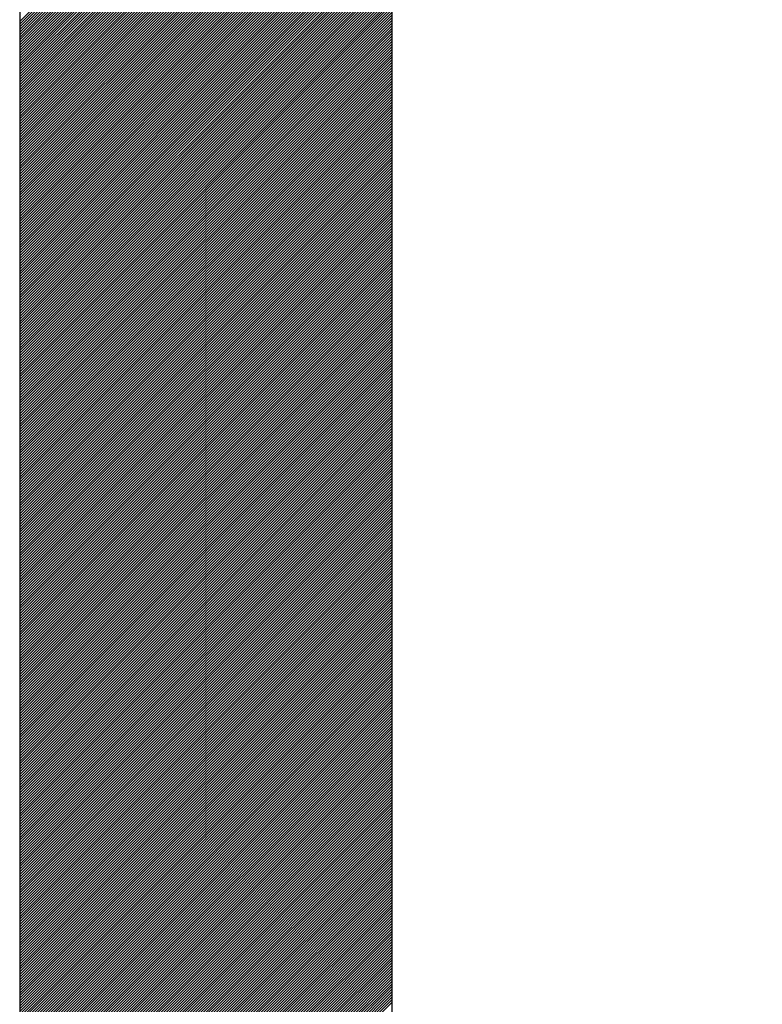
# Model space of a CAD drawing. Extents: x 3940905 to 4145695, y 925352 to 1109797.
# Tile 70 of 256: x 3948925 to 3948975, y 1098618 to 1098685. Entities that reach past the tile are written whole.
import ezdxf

# ---------------------------------------------------------------- set-up
doc = ezdxf.new("R2010")
doc.units = 0
doc.header["$LTSCALE"] = 750
doc.header["$MEASUREMENT"] = 0
doc.layers.add('CKD Equipments', color=252, linetype='CONTINUOUS', lineweight=0)

msp = doc.modelspace()

# ---------------------------------------------------------------- linework, layer by layer
at = {"layer": 'CKD Equipments', "lineweight": -2, "ltscale": 0.2}
for p, q in [((3948925.389, 1098717.458), (3948925.389, 1098232.458)), ((3948925.389, 1098717.458), (3948925.389, 1098232.458)), ((3948950.389, 1098692.458), (3948950.389, 1098343.587))]:
    msp.add_line(p, q, dxfattribs=at)
at = {"layer": 'CKD Equipments', "color": 43, "linetype": 'Continuous', "lineweight": -2, "ltscale": 0.2}
for p, q in [((3948925.389, 1098684.379), (3948958.468, 1098717.458)), ((3948925.389, 1098684.202), (3948958.645, 1098717.458)), ((3948925.389, 1098684.026), (3948958.822, 1098717.458)), ((3948925.389, 1098683.849), (3948958.999, 1098717.458)), ((3948925.389, 1098683.672), (3948959.175, 1098717.458)), ((3948925.389, 1098683.495), (3948959.352, 1098717.458)), ((3948925.389, 1098683.319), (3948959.529, 1098717.458)), ((3948925.389, 1098683.142), (3948959.706, 1098717.458)), ((3948925.389, 1098682.965), (3948959.883, 1098717.458)), ((3948925.389, 1098682.788), (3948960.059, 1098717.458)), ((3948925.389, 1098682.611), (3948960.236, 1098717.458)), ((3948925.389, 1098682.435), (3948960.413, 1098717.458)), ((3948925.389, 1098682.258), (3948960.59, 1098717.458)), ((3948925.389, 1098682.081), (3948960.766, 1098717.458)), ((3948925.389, 1098681.904), (3948960.943, 1098717.458)), ((3948925.389, 1098681.728), (3948961.12, 1098717.458)), ((3948925.389, 1098681.551), (3948961.297, 1098717.458)), ((3948925.389, 1098681.374), (3948961.474, 1098717.458)), ((3948925.389, 1098681.197), (3948961.65, 1098717.458)), ((3948925.389, 1098681.02), (3948961.827, 1098717.458)), ((3948925.389, 1098680.844), (3948962.004, 1098717.458)), ((3948925.389, 1098680.667), (3948962.181, 1098717.458)), ((3948925.389, 1098680.49), (3948962.357, 1098717.458)), ((3948925.389, 1098680.313), (3948962.534, 1098717.458)), ((3948925.389, 1098680.137), (3948962.711, 1098717.458)), ((3948925.389, 1098679.96), (3948962.888, 1098717.458)), ((3948925.389, 1098679.783), (3948963.065, 1098717.458)), ((3948925.389, 1098679.606), (3948963.241, 1098717.458)), ((3948925.389, 1098679.429), (3948963.418, 1098717.458)), ((3948925.389, 1098679.253), (3948963.595, 1098717.458)), ((3948925.389, 1098679.076), (3948963.772, 1098717.458)), ((3948925.389, 1098678.899), (3948963.948, 1098717.458)), ((3948925.389, 1098678.722), (3948964.125, 1098717.458)), ((3948925.389, 1098678.546), (3948964.302, 1098717.458)), ((3948925.389, 1098678.369), (3948964.479, 1098717.458)), ((3948925.389, 1098678.192), (3948964.656, 1098717.458)), ((3948925.389, 1098678.015), (3948964.832, 1098717.458)), ((3948925.389, 1098677.838), (3948965.009, 1098717.458)), ((3948925.389, 1098677.662), (3948965.186, 1098717.458)), ((3948925.389, 1098677.485), (3948965.363, 1098717.458)), ((3948925.389, 1098677.308), (3948965.539, 1098717.458)), ((3948925.389, 1098677.131), (3948965.716, 1098717.458)), ((3948925.389, 1098676.955), (3948965.893, 1098717.458)), ((3948925.389, 1098676.778), (3948966.07, 1098717.458)), ((3948925.389, 1098676.601), (3948966.247, 1098717.458)), ((3948925.389, 1098676.424), (3948966.423, 1098717.458)), ((3948925.389, 1098676.248), (3948966.6, 1098717.458)), ((3948925.389, 1098676.071), (3948966.777, 1098717.458)), ((3948925.389, 1098675.894), (3948966.954, 1098717.458)), ((3948925.389, 1098675.717), (3948967.13, 1098717.458)), ((3948925.389, 1098675.54), (3948967.307, 1098717.458)), ((3948925.389, 1098675.364), (3948967.484, 1098717.458)), ((3948925.389, 1098675.187), (3948967.661, 1098717.458)), ((3948925.389, 1098675.01), (3948967.838, 1098717.458)), ((3948925.389, 1098674.833), (3948968.014, 1098717.458)), ((3948925.389, 1098674.657), (3948968.191, 1098717.458)), ((3948925.389, 1098674.48), (3948968.368, 1098717.458)), ((3948925.389, 1098674.303), (3948968.545, 1098717.458)), ((3948925.389, 1098674.126), (3948968.721, 1098717.458)), ((3948925.389, 1098673.949), (3948968.898, 1098717.458)), ((3948925.389, 1098673.773), (3948969.075, 1098717.458)), ((3948925.389, 1098673.596), (3948969.252, 1098717.458)), ((3948925.389, 1098673.419), (3948969.428, 1098717.458)), ((3948925.389, 1098673.242), (3948969.605, 1098717.458)), ((3948925.389, 1098673.066), (3948969.782, 1098717.458)), ((3948925.389, 1098672.889), (3948969.959, 1098717.458)), ((3948925.389, 1098672.712), (3948970.136, 1098717.458)), ((3948925.389, 1098672.535), (3948970.312, 1098717.458)), ((3948925.389, 1098672.358), (3948970.489, 1098717.458)), ((3948925.389, 1098672.182), (3948970.666, 1098717.458)), ((3948925.389, 1098672.005), (3948970.843, 1098717.458)), ((3948925.389, 1098671.828), (3948971.019, 1098717.458)), ((3948925.389, 1098671.651), (3948971.196, 1098717.458)), ((3948925.389, 1098671.475), (3948971.373, 1098717.458)), ((3948925.389, 1098671.298), (3948971.55, 1098717.458)), ((3948925.389, 1098671.121), (3948971.727, 1098717.458)), ((3948925.389, 1098670.944), (3948971.903, 1098717.458)), ((3948925.389, 1098670.767), (3948972.08, 1098717.458)), ((3948925.389, 1098670.591), (3948972.257, 1098717.458)), ((3948925.389, 1098670.414), (3948972.434, 1098717.458)), ((3948925.389, 1098670.237), (3948972.61, 1098717.458)), ((3948925.389, 1098670.06), (3948972.787, 1098717.458)), ((3948925.389, 1098669.884), (3948972.964, 1098717.458)), ((3948925.389, 1098669.707), (3948973.141, 1098717.458)), ((3948925.389, 1098669.53), (3948973.318, 1098717.458)), ((3948925.389, 1098669.353), (3948973.494, 1098717.458)), ((3948925.389, 1098669.176), (3948973.671, 1098717.458)), ((3948925.389, 1098669), (3948973.848, 1098717.458)), ((3948925.389, 1098668.823), (3948974.025, 1098717.458)), ((3948925.389, 1098668.646), (3948974.201, 1098717.458)), ((3948925.389, 1098668.469), (3948974.378, 1098717.458)), ((3948925.389, 1098668.293), (3948974.555, 1098717.458)), ((3948925.389, 1098668.116), (3948974.732, 1098717.458)), ((3948925.389, 1098667.939), (3948974.909, 1098717.458)), ((3948925.389, 1098667.762), (3948975.085, 1098717.458)), ((3948925.389, 1098667.585), (3948975.262, 1098717.458)), ((3948925.389, 1098667.409), (3948950.389, 1098692.409)), ((3948925.389, 1098667.232), (3948950.389, 1098692.232)), ((3948925.389, 1098667.055), (3948950.389, 1098692.055)), ((3948925.389, 1098666.878), (3948950.389, 1098691.878)), ((3948925.389, 1098666.702), (3948950.389, 1098691.702)), ((3948925.389, 1098666.525), (3948950.389, 1098691.525)), ((3948925.389, 1098666.348), (3948950.389, 1098691.348)), ((3948925.389, 1098666.171), (3948950.389, 1098691.171)), ((3948925.389, 1098665.994), (3948950.389, 1098690.994)), ((3948925.389, 1098665.818), (3948950.389, 1098690.818)), ((3948925.389, 1098665.641), (3948950.389, 1098690.641)), ((3948925.389, 1098665.464), (3948950.389, 1098690.464)), ((3948925.389, 1098665.287), (3948950.389, 1098690.287)), ((3948925.389, 1098665.111), (3948950.389, 1098690.111)), ((3948925.389, 1098664.934), (3948950.389, 1098689.934)), ((3948925.389, 1098664.757), (3948950.389, 1098689.757)), ((3948925.389, 1098664.58), (3948950.389, 1098689.58)), ((3948925.389, 1098664.403), (3948950.389, 1098689.403)), ((3948925.389, 1098664.227), (3948950.389, 1098689.227)), ((3948925.389, 1098664.05), (3948950.389, 1098689.05)), ((3948925.389, 1098663.873), (3948950.389, 1098688.873)), ((3948925.389, 1098663.696), (3948950.389, 1098688.696)), ((3948925.389, 1098663.52), (3948950.389, 1098688.52)), ((3948925.389, 1098663.343), (3948950.389, 1098688.343)), ((3948925.389, 1098663.166), (3948950.389, 1098688.166)), ((3948925.389, 1098662.989), (3948950.389, 1098687.989)), ((3948925.389, 1098662.812), (3948950.389, 1098687.812)), ((3948925.389, 1098662.636), (3948950.389, 1098687.636)), ((3948925.389, 1098662.459), (3948950.389, 1098687.459)), ((3948925.389, 1098662.282), (3948950.389, 1098687.282)), ((3948925.389, 1098662.105), (3948950.389, 1098687.105)), ((3948925.389, 1098661.929), (3948950.389, 1098686.929)), ((3948925.389, 1098661.752), (3948950.389, 1098686.752)), ((3948925.389, 1098661.575), (3948950.389, 1098686.575)), ((3948925.389, 1098661.398), (3948950.389, 1098686.398)), ((3948925.389, 1098661.221), (3948950.389, 1098686.221)), ((3948925.389, 1098661.045), (3948950.389, 1098686.045)), ((3948925.389, 1098660.868), (3948950.389, 1098685.868)), ((3948925.389, 1098660.691), (3948950.389, 1098685.691)), ((3948925.389, 1098660.514), (3948950.389, 1098685.514)), ((3948925.389, 1098660.338), (3948950.389, 1098685.338)), ((3948925.389, 1098660.161), (3948950.389, 1098685.161)), ((3948925.389, 1098659.984), (3948950.389, 1098684.984)), ((3948925.389, 1098659.807), (3948950.389, 1098684.807)), ((3948925.389, 1098659.63), (3948950.389, 1098684.63)), ((3948925.389, 1098659.454), (3948950.389, 1098684.454)), ((3948925.389, 1098659.277), (3948950.389, 1098684.277)), ((3948925.389, 1098659.1), (3948950.389, 1098684.1)), ((3948925.389, 1098658.923), (3948950.389, 1098683.923)), ((3948925.389, 1098658.747), (3948950.389, 1098683.747)), ((3948925.389, 1098658.57), (3948950.389, 1098683.57)), ((3948925.389, 1098658.393), (3948950.389, 1098683.393)), ((3948925.389, 1098658.216), (3948950.389, 1098683.216)), ((3948925.389, 1098658.04), (3948950.389, 1098683.04)), ((3948925.389, 1098657.863), (3948950.389, 1098682.863)), ((3948925.389, 1098657.686), (3948950.389, 1098682.686)), ((3948925.389, 1098657.509), (3948950.389, 1098682.509)), ((3948925.389, 1098657.332), (3948950.389, 1098682.332)), ((3948925.389, 1098657.156), (3948950.389, 1098682.156)), ((3948925.389, 1098656.979), (3948950.389, 1098681.979)), ((3948925.389, 1098656.802), (3948950.389, 1098681.802)), ((3948925.389, 1098656.625), (3948950.389, 1098681.625)), ((3948925.389, 1098656.449), (3948950.389, 1098681.449)), ((3948925.389, 1098656.272), (3948950.389, 1098681.272)), ((3948925.389, 1098656.095), (3948950.389, 1098681.095)), ((3948925.389, 1098655.918), (3948950.389, 1098680.918)), ((3948925.389, 1098655.741), (3948950.389, 1098680.741)), ((3948925.389, 1098655.565), (3948950.389, 1098680.565)), ((3948925.389, 1098655.388), (3948950.389, 1098680.388)), ((3948925.389, 1098655.211), (3948950.389, 1098680.211)), ((3948925.389, 1098655.034), (3948950.389, 1098680.034)), ((3948925.389, 1098654.858), (3948950.389, 1098679.858)), ((3948925.389, 1098654.681), (3948950.389, 1098679.681)), ((3948925.389, 1098654.504), (3948950.389, 1098679.504)), ((3948925.389, 1098654.327), (3948950.389, 1098679.327)), ((3948925.389, 1098654.15), (3948950.389, 1098679.15)), ((3948925.389, 1098653.974), (3948950.389, 1098678.974)), ((3948925.389, 1098653.797), (3948950.389, 1098678.797)), ((3948925.389, 1098653.62), (3948950.389, 1098678.62)), ((3948925.389, 1098653.443), (3948950.389, 1098678.443)), ((3948925.389, 1098653.267), (3948950.389, 1098678.267)), ((3948925.389, 1098653.09), (3948950.389, 1098678.09)), ((3948925.389, 1098652.913), (3948950.389, 1098677.913)), ((3948925.389, 1098652.736), (3948950.389, 1098677.736)), ((3948925.389, 1098652.559), (3948950.389, 1098677.559)), ((3948925.389, 1098652.383), (3948950.389, 1098677.383)), ((3948925.389, 1098652.206), (3948950.389, 1098677.206)), ((3948925.389, 1098652.029), (3948950.389, 1098677.029)), ((3948925.389, 1098651.852), (3948950.389, 1098676.852)), ((3948925.389, 1098651.676), (3948950.389, 1098676.676)), ((3948925.389, 1098651.499), (3948950.389, 1098676.499)), ((3948925.389, 1098651.322), (3948950.389, 1098676.322)), ((3948925.389, 1098651.145), (3948950.389, 1098676.145)), ((3948925.389, 1098650.968), (3948950.389, 1098675.968)), ((3948925.389, 1098650.792), (3948950.389, 1098675.792)), ((3948925.389, 1098650.615), (3948950.389, 1098675.615)), ((3948925.389, 1098650.438), (3948950.389, 1098675.438)), ((3948925.389, 1098650.261), (3948950.389, 1098675.261)), ((3948925.389, 1098650.085), (3948950.389, 1098675.085)), ((3948925.389, 1098649.908), (3948950.389, 1098674.908)), ((3948925.389, 1098649.731), (3948950.389, 1098674.731)), ((3948925.389, 1098649.554), (3948950.389, 1098674.554)), ((3948925.389, 1098649.377), (3948950.389, 1098674.377)), ((3948925.389, 1098649.201), (3948950.389, 1098674.201)), ((3948925.389, 1098649.024), (3948950.389, 1098674.024)), ((3948925.389, 1098648.847), (3948950.389, 1098673.847)), ((3948925.389, 1098648.67), (3948950.389, 1098673.67)), ((3948925.389, 1098648.494), (3948950.389, 1098673.494)), ((3948925.389, 1098648.317), (3948950.389, 1098673.317)), ((3948925.389, 1098648.14), (3948950.389, 1098673.14)), ((3948925.389, 1098647.963), (3948950.389, 1098672.963)), ((3948925.389, 1098647.786), (3948950.389, 1098672.786)), ((3948925.389, 1098647.61), (3948950.389, 1098672.61)), ((3948925.389, 1098647.433), (3948950.389, 1098672.433)), ((3948925.389, 1098647.256), (3948950.389, 1098672.256)), ((3948925.389, 1098647.079), (3948950.389, 1098672.079)), ((3948925.389, 1098646.903), (3948950.389, 1098671.903)), ((3948925.389, 1098646.726), (3948950.389, 1098671.726)), ((3948925.389, 1098646.549), (3948950.389, 1098671.549)), ((3948925.389, 1098646.372), (3948950.389, 1098671.372)), ((3948925.389, 1098646.195), (3948950.389, 1098671.195)), ((3948925.389, 1098646.019), (3948950.389, 1098671.019)), ((3948925.389, 1098645.842), (3948950.389, 1098670.842)), ((3948925.389, 1098645.665), (3948950.389, 1098670.665)), ((3948925.389, 1098645.488), (3948950.389, 1098670.488)), ((3948925.389, 1098645.312), (3948950.389, 1098670.312)), ((3948925.389, 1098645.135), (3948950.389, 1098670.135)), ((3948925.389, 1098644.958), (3948950.389, 1098669.958)), ((3948925.389, 1098644.781), (3948950.389, 1098669.781)), ((3948925.389, 1098644.604), (3948950.389, 1098669.604)), ((3948925.389, 1098644.428), (3948950.389, 1098669.428)), ((3948925.389, 1098644.251), (3948950.389, 1098669.251)), ((3948925.389, 1098644.074), (3948950.389, 1098669.074)), ((3948925.389, 1098643.897), (3948950.389, 1098668.897)), ((3948925.389, 1098643.721), (3948950.389, 1098668.721)), ((3948925.389, 1098643.544), (3948950.389, 1098668.544)), ((3948925.389, 1098643.367), (3948950.389, 1098668.367)), ((3948925.389, 1098643.19), (3948950.389, 1098668.19)), ((3948925.389, 1098643.013), (3948950.389, 1098668.013)), ((3948925.389, 1098642.837), (3948950.389, 1098667.837)), ((3948925.389, 1098642.66), (3948950.389, 1098667.66)), ((3948925.389, 1098642.483), (3948950.389, 1098667.483)), ((3948925.389, 1098642.306), (3948950.389, 1098667.306)), ((3948925.389, 1098642.13), (3948950.389, 1098667.13)), ((3948925.389, 1098641.953), (3948950.389, 1098666.953)), ((3948925.389, 1098641.776), (3948950.389, 1098666.776)), ((3948925.389, 1098641.599), (3948950.389, 1098666.599)), ((3948925.389, 1098641.422), (3948950.389, 1098666.422)), ((3948925.389, 1098641.246), (3948950.389, 1098666.246)), ((3948925.389, 1098641.069), (3948950.389, 1098666.069)), ((3948925.389, 1098640.892), (3948950.389, 1098665.892)), ((3948925.389, 1098640.715), (3948950.389, 1098665.715)), ((3948925.389, 1098640.539), (3948950.389, 1098665.539)), ((3948925.389, 1098640.362), (3948950.389, 1098665.362)), ((3948925.389, 1098640.185), (3948950.389, 1098665.185)), ((3948925.389, 1098640.008), (3948950.389, 1098665.008)), ((3948925.389, 1098639.832), (3948950.389, 1098664.832)), ((3948925.389, 1098639.655), (3948950.389, 1098664.655)), ((3948925.389, 1098639.478), (3948950.389, 1098664.478)), ((3948925.389, 1098639.301), (3948950.389, 1098664.301)), ((3948925.389, 1098639.124), (3948950.389, 1098664.124)), ((3948925.389, 1098638.948), (3948950.389, 1098663.948)), ((3948925.389, 1098638.771), (3948950.389, 1098663.771)), ((3948925.389, 1098638.594), (3948950.389, 1098663.594)), ((3948925.389, 1098638.417), (3948950.389, 1098663.417)), ((3948925.389, 1098638.241), (3948950.389, 1098663.241)), ((3948925.389, 1098638.064), (3948950.389, 1098663.064)), ((3948925.389, 1098637.887), (3948950.389, 1098662.887)), ((3948925.389, 1098637.71), (3948950.389, 1098662.71)), ((3948925.389, 1098637.533), (3948950.389, 1098662.533)), ((3948925.389, 1098637.357), (3948950.389, 1098662.357)), ((3948925.389, 1098637.18), (3948950.389, 1098662.18)), ((3948925.389, 1098637.003), (3948950.389, 1098662.003)), ((3948925.389, 1098636.826), (3948950.389, 1098661.826)), ((3948925.389, 1098636.65), (3948950.389, 1098661.65)), ((3948925.389, 1098636.473), (3948950.389, 1098661.473)), ((3948925.389, 1098636.296), (3948950.389, 1098661.296)), ((3948925.389, 1098636.119), (3948950.389, 1098661.119)), ((3948925.389, 1098635.942), (3948950.389, 1098660.942)), ((3948925.389, 1098635.766), (3948950.389, 1098660.766)), ((3948925.389, 1098635.589), (3948950.389, 1098660.589)), ((3948925.389, 1098635.412), (3948950.389, 1098660.412)), ((3948925.389, 1098635.235), (3948950.389, 1098660.235)), ((3948925.389, 1098635.059), (3948950.389, 1098660.059)), ((3948925.389, 1098634.882), (3948950.389, 1098659.882)), ((3948925.389, 1098634.705), (3948950.389, 1098659.705)), ((3948925.389, 1098634.528), (3948950.389, 1098659.528)), ((3948925.389, 1098634.351), (3948950.389, 1098659.351)), ((3948925.389, 1098634.175), (3948950.389, 1098659.175)), ((3948925.389, 1098633.998), (3948950.389, 1098658.998)), ((3948925.389, 1098633.821), (3948950.389, 1098658.821)), ((3948925.389, 1098633.644), (3948950.389, 1098658.644)), ((3948925.389, 1098633.468), (3948950.389, 1098658.468)), ((3948925.389, 1098633.291), (3948950.389, 1098658.291)), ((3948925.389, 1098633.114), (3948950.389, 1098658.114)), ((3948925.389, 1098632.937), (3948950.389, 1098657.937)), ((3948925.389, 1098632.76), (3948950.389, 1098657.76)), ((3948925.389, 1098632.584), (3948950.389, 1098657.584)), ((3948925.389, 1098632.407), (3948950.389, 1098657.407)), ((3948925.389, 1098632.23), (3948950.389, 1098657.23)), ((3948925.389, 1098632.053), (3948950.389, 1098657.053)), ((3948925.389, 1098631.877), (3948950.389, 1098656.877)), ((3948925.389, 1098631.7), (3948950.389, 1098656.7)), ((3948925.389, 1098631.523), (3948950.389, 1098656.523)), ((3948925.389, 1098631.346), (3948950.389, 1098656.346)), ((3948925.389, 1098631.169), (3948950.389, 1098656.169)), ((3948925.389, 1098630.993), (3948950.389, 1098655.993)), ((3948925.389, 1098630.816), (3948950.389, 1098655.816)), ((3948925.389, 1098630.639), (3948950.389, 1098655.639)), ((3948925.389, 1098630.462), (3948950.389, 1098655.462)), ((3948925.389, 1098630.286), (3948950.389, 1098655.286)), ((3948925.389, 1098630.109), (3948950.389, 1098655.109)), ((3948925.389, 1098629.932), (3948950.389, 1098654.932)), ((3948925.389, 1098629.755), (3948950.389, 1098654.755)), ((3948925.389, 1098629.578), (3948950.389, 1098654.578)), ((3948925.389, 1098629.402), (3948950.389, 1098654.402)), ((3948925.389, 1098629.225), (3948950.389, 1098654.225)), ((3948925.389, 1098629.048), (3948950.389, 1098654.048)), ((3948925.389, 1098628.871), (3948950.389, 1098653.871)), ((3948925.389, 1098628.695), (3948950.389, 1098653.695)), ((3948925.389, 1098628.518), (3948950.389, 1098653.518)), ((3948925.389, 1098628.341), (3948950.389, 1098653.341)), ((3948925.389, 1098628.164), (3948950.389, 1098653.164)), ((3948925.389, 1098627.987), (3948950.389, 1098652.987)), ((3948925.389, 1098627.811), (3948950.389, 1098652.811)), ((3948925.389, 1098627.634), (3948950.389, 1098652.634)), ((3948925.389, 1098627.457), (3948950.389, 1098652.457)), ((3948925.389, 1098627.28), (3948950.389, 1098652.28)), ((3948925.389, 1098627.104), (3948950.389, 1098652.104)), ((3948925.389, 1098626.927), (3948950.389, 1098651.927)), ((3948925.389, 1098626.75), (3948950.389, 1098651.75)), ((3948925.389, 1098626.573), (3948950.389, 1098651.573)), ((3948925.389, 1098626.396), (3948950.389, 1098651.396)), ((3948925.389, 1098626.22), (3948950.389, 1098651.22)), ((3948925.389, 1098626.043), (3948950.389, 1098651.043)), ((3948925.389, 1098625.866), (3948950.389, 1098650.866)), ((3948925.389, 1098625.689), (3948950.389, 1098650.689)), ((3948925.389, 1098625.513), (3948950.389, 1098650.513)), ((3948925.389, 1098625.336), (3948950.389, 1098650.336)), ((3948925.389, 1098625.159), (3948950.389, 1098650.159)), ((3948925.389, 1098624.982), (3948950.389, 1098649.982)), ((3948925.389, 1098624.805), (3948950.389, 1098649.805)), ((3948925.389, 1098624.629), (3948950.389, 1098649.629)), ((3948925.389, 1098624.452), (3948950.389, 1098649.452)), ((3948925.389, 1098624.275), (3948950.389, 1098649.275)), ((3948925.389, 1098624.098), (3948950.389, 1098649.098)), ((3948925.389, 1098623.922), (3948950.389, 1098648.922)), ((3948925.389, 1098623.745), (3948950.389, 1098648.745)), ((3948925.389, 1098623.568), (3948950.389, 1098648.568)), ((3948925.389, 1098623.391), (3948950.389, 1098648.391)), ((3948925.389, 1098623.215), (3948950.389, 1098648.215)), ((3948925.389, 1098623.038), (3948950.389, 1098648.038)), ((3948925.389, 1098622.861), (3948950.389, 1098647.861)), ((3948925.389, 1098622.684), (3948950.389, 1098647.684)), ((3948925.389, 1098622.507), (3948950.389, 1098647.507)), ((3948925.389, 1098622.331), (3948950.389, 1098647.331)), ((3948925.389, 1098622.154), (3948950.389, 1098647.154)), ((3948925.389, 1098621.977), (3948950.389, 1098646.977)), ((3948925.389, 1098621.8), (3948950.389, 1098646.8)), ((3948925.389, 1098621.624), (3948950.389, 1098646.624)), ((3948925.389, 1098621.447), (3948950.389, 1098646.447)), ((3948925.389, 1098621.27), (3948950.389, 1098646.27)), ((3948925.389, 1098621.093), (3948950.389, 1098646.093)), ((3948925.389, 1098620.916), (3948950.389, 1098645.916)), ((3948925.389, 1098620.74), (3948950.389, 1098645.74)), ((3948925.389, 1098620.563), (3948950.389, 1098645.563)), ((3948925.389, 1098620.386), (3948950.389, 1098645.386)), ((3948925.389, 1098620.209), (3948950.389, 1098645.209)), ((3948925.389, 1098620.033), (3948950.389, 1098645.033)), ((3948925.389, 1098619.856), (3948950.389, 1098644.856)), ((3948925.389, 1098619.679), (3948950.389, 1098644.679)), ((3948925.389, 1098619.502), (3948950.389, 1098644.502)), ((3948925.389, 1098619.325), (3948950.389, 1098644.325)), ((3948925.389, 1098619.149), (3948950.389, 1098644.149)), ((3948925.389, 1098618.972), (3948950.389, 1098643.972)), ((3948925.389, 1098618.795), (3948950.389, 1098643.795)), ((3948925.389, 1098618.618), (3948950.389, 1098643.618)), ((3948925.389, 1098618.442), (3948950.389, 1098643.442)), ((3948925.389, 1098618.265), (3948950.389, 1098643.265)), ((3948925.389, 1098618.088), (3948950.389, 1098643.088)), ((3948925.389, 1098617.911), (3948950.389, 1098642.911)), ((3948925.389, 1098617.734), (3948950.389, 1098642.734)), ((3948925.389, 1098617.558), (3948950.389, 1098642.558)), ((3948925.389, 1098617.381), (3948950.389, 1098642.381)), ((3948925.389, 1098617.204), (3948950.389, 1098642.204)), ((3948925.389, 1098617.027), (3948950.389, 1098642.027)), ((3948925.389, 1098616.851), (3948950.389, 1098641.851)), ((3948925.389, 1098616.674), (3948950.389, 1098641.674)), ((3948925.389, 1098616.497), (3948950.389, 1098641.497)), ((3948925.389, 1098616.32), (3948950.389, 1098641.32)), ((3948925.389, 1098616.143), (3948950.389, 1098641.143)), ((3948925.389, 1098615.967), (3948950.389, 1098640.967)), ((3948925.389, 1098615.79), (3948950.389, 1098640.79)), ((3948925.389, 1098615.613), (3948950.389, 1098640.613)), ((3948925.389, 1098615.436), (3948950.389, 1098640.436)), ((3948925.389, 1098615.26), (3948950.389, 1098640.26)), ((3948925.389, 1098615.083), (3948950.389, 1098640.083)), ((3948925.389, 1098614.906), (3948950.389, 1098639.906)), ((3948925.389, 1098614.729), (3948950.389, 1098639.729)), ((3948925.389, 1098614.552), (3948950.389, 1098639.552)), ((3948925.389, 1098614.376), (3948950.389, 1098639.376)), ((3948925.389, 1098614.199), (3948950.389, 1098639.199)), ((3948925.389, 1098614.022), (3948950.389, 1098639.022)), ((3948925.389, 1098613.845), (3948950.389, 1098638.845)), ((3948925.389, 1098613.669), (3948950.389, 1098638.669)), ((3948925.389, 1098613.492), (3948950.389, 1098638.492)), ((3948925.389, 1098613.315), (3948950.389, 1098638.315)), ((3948925.389, 1098613.138), (3948950.389, 1098638.138)), ((3948925.389, 1098612.961), (3948950.389, 1098637.961)), ((3948925.389, 1098612.785), (3948950.389, 1098637.785)), ((3948925.389, 1098612.608), (3948950.389, 1098637.608)), ((3948925.389, 1098612.431), (3948950.389, 1098637.431)), ((3948925.389, 1098612.254), (3948950.389, 1098637.254)), ((3948925.389, 1098612.078), (3948950.389, 1098637.078)), ((3948925.389, 1098611.901), (3948950.389, 1098636.901)), ((3948925.389, 1098611.724), (3948950.389, 1098636.724)), ((3948925.389, 1098611.547), (3948950.389, 1098636.547)), ((3948925.389, 1098611.37), (3948950.389, 1098636.37)), ((3948925.389, 1098611.194), (3948950.389, 1098636.194)), ((3948925.389, 1098611.017), (3948950.389, 1098636.017)), ((3948925.389, 1098610.84), (3948950.389, 1098635.84)), ((3948925.389, 1098610.663), (3948950.389, 1098635.663)), ((3948925.389, 1098610.487), (3948950.389, 1098635.487)), ((3948925.389, 1098610.31), (3948950.389, 1098635.31)), ((3948925.389, 1098610.133), (3948950.389, 1098635.133)), ((3948925.389, 1098609.956), (3948950.389, 1098634.956)), ((3948925.389, 1098609.779), (3948950.389, 1098634.779)), ((3948925.389, 1098609.603), (3948950.389, 1098634.603)), ((3948925.389, 1098609.426), (3948950.389, 1098634.426)), ((3948925.389, 1098609.249), (3948950.389, 1098634.249)), ((3948925.389, 1098609.072), (3948950.389, 1098634.072)), ((3948925.389, 1098608.896), (3948950.389, 1098633.896)), ((3948925.389, 1098608.719), (3948950.389, 1098633.719)), ((3948925.389, 1098608.542), (3948950.389, 1098633.542)), ((3948925.389, 1098608.365), (3948950.389, 1098633.365)), ((3948925.389, 1098608.188), (3948950.389, 1098633.188)), ((3948925.389, 1098608.012), (3948950.389, 1098633.012)), ((3948925.389, 1098607.835), (3948950.389, 1098632.835)), ((3948925.389, 1098607.658), (3948950.389, 1098632.658)), ((3948925.389, 1098607.481), (3948950.389, 1098632.481)), ((3948925.389, 1098607.305), (3948950.389, 1098632.305)), ((3948925.389, 1098607.128), (3948950.389, 1098632.128)), ((3948925.389, 1098606.951), (3948950.389, 1098631.951)), ((3948925.389, 1098606.774), (3948950.389, 1098631.774)), ((3948925.389, 1098606.597), (3948950.389, 1098631.597)), ((3948925.389, 1098606.421), (3948950.389, 1098631.421)), ((3948925.389, 1098606.244), (3948950.389, 1098631.244)), ((3948925.389, 1098606.067), (3948950.389, 1098631.067)), ((3948925.389, 1098605.89), (3948950.389, 1098630.89)), ((3948925.389, 1098605.714), (3948950.389, 1098630.714)), ((3948925.389, 1098605.537), (3948950.389, 1098630.537)), ((3948925.389, 1098605.36), (3948950.389, 1098630.36)), ((3948925.389, 1098605.183), (3948950.389, 1098630.183)), ((3948925.389, 1098605.007), (3948950.389, 1098630.007)), ((3948925.389, 1098604.83), (3948950.389, 1098629.83)), ((3948925.389, 1098604.653), (3948950.389, 1098629.653)), ((3948925.389, 1098604.476), (3948950.389, 1098629.476)), ((3948925.389, 1098604.299), (3948950.389, 1098629.299)), ((3948925.389, 1098604.123), (3948950.389, 1098629.123)), ((3948925.389, 1098603.946), (3948950.389, 1098628.946)), ((3948925.389, 1098603.769), (3948950.389, 1098628.769)), ((3948925.389, 1098603.592), (3948950.389, 1098628.592)), ((3948925.389, 1098603.416), (3948950.389, 1098628.416)), ((3948925.389, 1098603.239), (3948950.389, 1098628.239)), ((3948925.389, 1098603.062), (3948950.389, 1098628.062)), ((3948925.389, 1098602.885), (3948950.389, 1098627.885)), ((3948925.389, 1098602.708), (3948950.389, 1098627.708)), ((3948925.389, 1098602.532), (3948950.389, 1098627.532)), ((3948925.389, 1098602.355), (3948950.389, 1098627.355)), ((3948925.389, 1098602.178), (3948950.389, 1098627.178)), ((3948925.389, 1098602.001), (3948950.389, 1098627.001)), ((3948925.389, 1098601.825), (3948950.389, 1098626.825)), ((3948925.389, 1098601.648), (3948950.389, 1098626.648)), ((3948925.389, 1098601.471), (3948950.389, 1098626.471)), ((3948925.389, 1098601.294), (3948950.389, 1098626.294)), ((3948925.389, 1098601.117), (3948950.389, 1098626.117)), ((3948925.389, 1098600.941), (3948950.389, 1098625.941)), ((3948925.389, 1098600.764), (3948950.389, 1098625.764)), ((3948925.389, 1098600.587), (3948950.389, 1098625.587)), ((3948925.389, 1098600.41), (3948950.389, 1098625.41)), ((3948925.389, 1098600.234), (3948950.389, 1098625.234)), ((3948925.389, 1098600.057), (3948950.389, 1098625.057)), ((3948925.389, 1098599.88), (3948950.389, 1098624.88)), ((3948925.389, 1098599.703), (3948950.389, 1098624.703)), ((3948925.389, 1098599.526), (3948950.389, 1098624.526)), ((3948925.389, 1098599.35), (3948950.389, 1098624.35)), ((3948925.389, 1098599.173), (3948950.389, 1098624.173)), ((3948925.389, 1098598.996), (3948950.389, 1098623.996)), ((3948925.389, 1098598.819), (3948950.389, 1098623.819)), ((3948925.389, 1098598.643), (3948950.389, 1098623.643)), ((3948925.389, 1098598.466), (3948950.389, 1098623.466)), ((3948925.389, 1098598.289), (3948950.389, 1098623.289)), ((3948925.389, 1098598.112), (3948950.389, 1098623.112)), ((3948925.389, 1098597.935), (3948950.389, 1098622.935)), ((3948925.389, 1098597.759), (3948950.389, 1098622.759)), ((3948925.389, 1098597.582), (3948950.389, 1098622.582)), ((3948925.389, 1098597.405), (3948950.389, 1098622.405)), ((3948925.389, 1098597.228), (3948950.389, 1098622.228)), ((3948925.389, 1098597.052), (3948950.389, 1098622.052)), ((3948925.389, 1098596.875), (3948950.389, 1098621.875)), ((3948925.389, 1098596.698), (3948950.389, 1098621.698)), ((3948925.389, 1098596.521), (3948950.389, 1098621.521)), ((3948925.389, 1098596.344), (3948950.389, 1098621.344)), ((3948925.389, 1098596.168), (3948950.389, 1098621.168)), ((3948925.389, 1098595.991), (3948950.389, 1098620.991)), ((3948925.389, 1098595.814), (3948950.389, 1098620.814)), ((3948925.389, 1098595.637), (3948950.389, 1098620.637)), ((3948925.389, 1098595.461), (3948950.389, 1098620.461)), ((3948925.389, 1098595.284), (3948950.389, 1098620.284)), ((3948925.389, 1098595.107), (3948950.389, 1098620.107)), ((3948925.389, 1098594.93), (3948950.389, 1098619.93)), ((3948925.389, 1098594.753), (3948950.389, 1098619.753)), ((3948925.389, 1098594.577), (3948950.389, 1098619.577)), ((3948925.389, 1098594.4), (3948950.389, 1098619.4)), ((3948925.389, 1098594.223), (3948950.389, 1098619.223)), ((3948925.389, 1098594.046), (3948950.389, 1098619.046)), ((3948925.389, 1098593.87), (3948950.389, 1098618.87)), ((3948925.389, 1098593.693), (3948950.389, 1098618.693)), ((3948925.389, 1098593.516), (3948950.389, 1098618.516))]:
    msp.add_line(p, q, dxfattribs=at)

doc.saveas('drawing.dxf')
